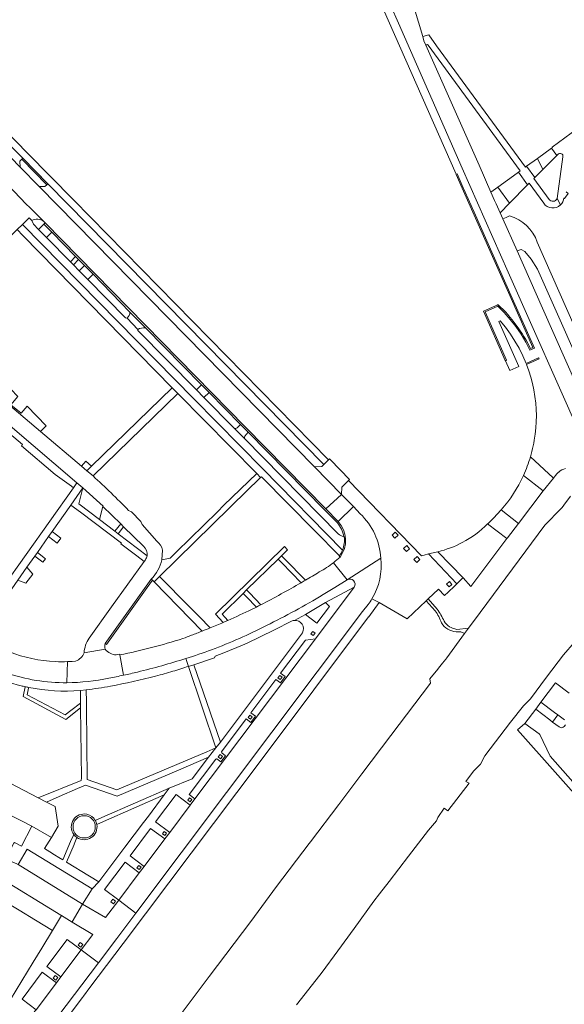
# Model space of a CAD drawing. Extents: x 152048 to 156914, y 461460 to 468786.
# Tile 91 of 256: x 154876 to 155029, y 463644 to 463920. Entities that reach past the tile are written whole.
import ezdxf

# ---------------------------------------------------------------- set-up
doc = ezdxf.new("R2010")
doc.units = 0
doc.header["$LTSCALE"] = 0.75
for name, color, linetype, lineweight in [('B-RO-VH-VERHARDING_ASFALT-GV', 251, 'CONTINUOUS', 18), ('B-RO-VH-VERHARDING_BEDRIJFSVLOERPLAAT-GV', 251, 'CONTINUOUS', 18), ('B-RO-VH-VERHARDING_BETON-GV', 251, 'CONTINUOUS', 18), ('B-RO-VH-VERHARDING_BETONSTRAATSTEEN-GV', 251, 'CONTINUOUS', 18), ('B-RO-VH-VERHARDING_FUNDERING_ZAND-GV', 251, 'CONTINUOUS', 18), ('B-RO-VH-VERHARDING_GRASBETONSTEEN-GV', 251, 'CONTINUOUS', 18), ('B-RO-VH-VERHARDING_HALFVERHARDING-GV', 251, 'CONTINUOUS', 18), ('B-RO-VH-VERHARDING_SIERBESTRATING-GV', 251, 'CONTINUOUS', 18), ('B-RO-VH-VERHARDING_STRAATBAKSTEEN-GV', 251, 'CONTINUOUS', 18), ('B-RO-VH-VERHARDING_TEGEL-GV', 251, 'CONTINUOUS', 18)]:
    doc.layers.add(name, color=color, linetype=linetype, lineweight=lineweight)

msp = doc.modelspace()

# ---------------------------------------------------------------- linework, layer by layer
at = {"layer": 'B-RO-VH-VERHARDING_ASFALT-GV'}
for points in [[(154975.597, 463934.061), (154982.065, 463919.338), (154999.972, 463878.695), (155012.909, 463849.463), (155033.505, 463802.867), (155043.032, 463781.295), (155046.26, 463785.619), (155043.069, 463792.842), (155040.093, 463799.579), (155035.568, 463809.824), (155022.522, 463839.357), (155015.367, 463855.486), (155011.391, 463864.395), (155010.609, 463866.147), (155009.485, 463868.667), (155009.059, 463869.622), (155008.043, 463871.914), (155004.704, 463879.449), (154990.496, 463911.511), (154989.76, 463913.199), (154989.238, 463914.395), (154988.887, 463915.581), (154982.325, 463937.74)], [(154832.593, 463914.446), (154836.429, 463910.541), (154871.5, 463874.834), (154874.232, 463872.088), (154877.674, 463868.524), (154877.994, 463868.2), (154878.248, 463867.942), (154882.567, 463863.68), (154882.961, 463863.291), (154939.073, 463806.07), (154961.696, 463783.031), (154966.098, 463787.085), (154958.525, 463794.848), (154881.313, 463873.515), (154875.929, 463878.966), (154870.779, 463884.25), (154865.413, 463889.725), (154843.761, 463911.815), (154837.921, 463917.714)], [(154882.567, 463863.68), (154878.248, 463867.942), (154877.994, 463868.2), (154877.674, 463868.524), (154874.232, 463872.088)], [(154853.503, 463840.378), (154854.357, 463841.209), (154875.077, 463861.39), (154876.571, 463862.844), (154878.461, 463864.686), (154879.203, 463863.924)], [(154892.52, 463849.822), (154890.882, 463851.488), (154890.041, 463852.345), (154883.315, 463859.191), (154881.092, 463861.456), (154879.702, 463862.909), (154879.203, 463863.924), (154878.461, 463864.686), (154876.571, 463862.844), (154924.71, 463813.855), (154944.038, 463794.245), (154966.401, 463771.462)], [(154965.129, 463776.022), (154938.871, 463802.755), (154936.096, 463805.58), (154927.515, 463814.262), (154925.383, 463816.42), (154908.967, 463833.076), (154908.963, 463833.365), (154905.928, 463836.502), (154905.499, 463836.612), (154894.892, 463847.407), (154892.52, 463849.822)], [(154896.389, 463792.243), (154894.659, 463793.723), (154893.155, 463795), (154881.671, 463804.752), (154862.466, 463820.91), (154859.412, 463823.476)], [(154855.654, 463820.878), (154873.11, 463806.288), (154891.894, 463790.316), (154893.568, 463788.893), (154899.24, 463783.777), (154899.156, 463783.692), (154904.155, 463778.791), (154904.959, 463778.002), (154910.518, 463772.552)], [(154936.096, 463805.58), (154938.871, 463802.755)], [(154939.938, 463804.508), (154937.801, 463806.687), (154936.821, 463805.728)], [(154938.992, 463803.424), (154939.938, 463804.508)], [(154971.383, 463781.649), (154969.443, 463783.642), (154965.191, 463779.479)], [(154914.297, 463773.93), (154910.135, 463778.613), (154909.826, 463779.423), (154907.147, 463782.139), (154906.36, 463782.581)], [(154966.851, 463775.201), (154966.752, 463775.188)], [(154915.674, 463768.681), (154915.876, 463771.392)], [(154963.868, 463767.905), (154967.661, 463763.116), (154977.152, 463769.141)], [(154911.071, 463768.667), (154910.774, 463768.253), (154901.608, 463755.508), (154895.311, 463746.693)], [(154960.943, 463758.928), (154964.272, 463760.963), (154967.661, 463763.116), (154963.868, 463767.905)], [(154899.792, 463745.184), (154912.729, 463763.276)], [(154942.229, 463755.46), (154940.899, 463754.79)], [(154893.899, 463742.568), (154899.796, 463743.599)], [(154903.873, 463742.021), (154904.98, 463736.312)], [(154889.073, 463734.2), (154889.251, 463740.13)]]:
    msp.add_lwpolyline(points, dxfattribs=at)
for points in [[(154879.203, 463863.924, -0.3156735), (154882.567, 463863.68)], [(154936.821, 463805.728, -0.2483449), (154936.096, 463805.58)], [(154938.871, 463802.755, -0.2556242), (154938.992, 463803.424)], [(154906.36, 463782.581, 0.0144149), (154896.389, 463792.243)], [(154977.152, 463769.141, 0.1850896), (154971.383, 463781.649)], [(154965.191, 463779.479, -0.3649797), (154965.683, 463769.484)], [(154966.752, 463775.188, -0.088976), (154965.129, 463776.022)], [(154966.401, 463771.462, 0.1288794), (154966.851, 463775.201)], [(154910.518, 463772.552, -0.2738483), (154911.561, 463769.847)], [(154915.876, 463771.392, 0.200433), (154914.297, 463773.93)], [(154911.561, 463769.847, -0.1136662), (154911.071, 463768.667)], [(154965.683, 463769.484, -0.0229527), (154963.868, 463767.905)], [(154912.729, 463763.276, 0.1363112), (154915.674, 463768.681)], [(154963.868, 463767.905, -0.0454985), (154959.883, 463765.3)], [(154959.883, 463765.3, -0.0043255), (154955.969, 463762.961)], [(154954.774, 463762.264, -0.0124318), (154943.493, 463756.106)], [(154955.969, 463762.961, -0.0009886), (154954.774, 463762.264)], [(154945.038, 463750.246, 0.0197316), (154960.943, 463758.928)], [(154943.493, 463756.106, -0.0018958), (154942.229, 463755.46)], [(154940.899, 463754.79, -0.0088549), (154934.248, 463751.715)], [(154932.945, 463751.145, -0.0046933), (154929.259, 463749.592)], [(154929.668, 463743.446, 0.0263154), (154945.038, 463750.246)], [(154934.248, 463751.715, -0.0015702), (154932.945, 463751.145)], [(154923.986, 463747.514, -0.0028614), (154921.608, 463746.631)], [(154927.058, 463748.704, -0.0038352), (154923.986, 463747.514)], [(154929.259, 463749.592, -0.0028174), (154927.058, 463748.704)], [(154895.311, 463746.693, 0.1435416), (154893.899, 463742.568)], [(154899.796, 463743.599, -0.152682), (154899.792, 463745.184)], [(154921.608, 463746.631, -0.0275183), (154903.873, 463742.021)], [(154885.821, 463740.133, -0.0828371), (154872.932, 463742.867)], [(154922.466, 463741, 0.0097291), (154929.668, 463743.446)], [(154889.251, 463740.13, -0.0212828), (154885.821, 463740.133)], [(154908.864, 463737.213, 0.0181445), (154922.466, 463741)], [(154872.022, 463736.991, 0.0852071), (154889.073, 463734.2)], [(154904.98, 463736.312, 0.0079139), (154908.864, 463737.213)]]:
    msp.add_lwpolyline(points, format="xyb", dxfattribs=at)
at = {"layer": 'B-RO-VH-VERHARDING_BEDRIJFSVLOERPLAAT-GV'}
for points in [[(155026.502, 463882.164), (155024.977, 463884.239), (155021.046, 463881.379), (155022.6, 463878.25)], [(155018.043, 463879.195), (155020.381, 463876.025), (155022.6, 463878.25), (155021.046, 463881.379)], [(155015.73, 463877.498), (155015.408, 463877.264), (155009.948, 463873.301), (155013.217, 463868.795), (155018.316, 463873.975)]]:
    msp.add_lwpolyline(points, close=True, dxfattribs=at)
at = {"layer": 'B-RO-VH-VERHARDING_BETON-GV'}
for points in [[(155010.049, 463840.327), (155010.032, 463840.343), (155009.789, 463840.234), (155008.477, 463839.648), (155005.924, 463838.507), (155012.021, 463824.7), (155012.075, 463824.577), (155012.384, 463824.713), (155006.381, 463838.361), (155009.96, 463839.949), (155011.756, 463838.118), (155013.442, 463836.186), (155015.013, 463834.159), (155016.464, 463832.044), (155017.789, 463829.849), (155018.984, 463827.58), (155020.226, 463828.139), (155014.015, 463842.157), (155003.337, 463866.258), (155000, 463873.788), (154998.548, 463877.065), (154998.314, 463876.934), (154998.267, 463876.907), (155000, 463872.998), (155013.731, 463842.026), (155019.798, 463828.34), (155019.138, 463828.005)], [(155017.147, 463792.373), (155022.692, 463788.032), (155025.561, 463791.639), (155025.497, 463791.698), (155019.099, 463797.622)]]:
    msp.add_lwpolyline(points, dxfattribs=at)
for points in [[(155019.138, 463828.005, 0.0903384), (155010.049, 463840.327)], [(155019.099, 463797.622, -0.0362187), (155017.147, 463792.373)]]:
    msp.add_lwpolyline(points, format="xyb", dxfattribs=at)
for points in [[(155012.513, 463774.699), (155012.68, 463774.917), (155015.766, 463778.941), (155010.925, 463782.751), (155008.76, 463780.436), (155007.138, 463778.847), (155007.103, 463778.813)], [(155000.204, 463763.613), (154993.137, 463770.974), (154990.533, 463770.359), (154998.466, 463761.965), (155000, 463763.42)]]:
    msp.add_lwpolyline(points, close=True, dxfattribs=at)
at = {"layer": 'B-RO-VH-VERHARDING_BETONSTRAATSTEEN-GV'}
for points in [[(155024.344, 463869.892), (155020.071, 463875.714), (155020.381, 463876.025), (155018.043, 463879.195), (155017.687, 463878.936), (154992.8, 463913.04), (154990.595, 463916.062), (154988.887, 463915.581), (154989.238, 463914.395), (154989.76, 463913.199), (154989.892, 463913.257)], [(154990.453, 463913.156), (155016.21, 463877.861), (155015.73, 463877.498), (155018.316, 463873.975), (155018.752, 463874.4), (155022.832, 463868.809)], [(155034.133, 463891.109), (155025.235, 463884.551), (155025.294, 463884.47), (155024.977, 463884.239), (155026.502, 463882.164), (155026.827, 463882.49)], [(155028.237, 463881.831), (155026.627, 463870.142), (155027.528, 463868.328)], [(155028.512, 463870.276), (155028.645, 463870.164), (155029.656, 463871.521), (155029.149, 463872.043)], [(155027.528, 463868.328), (155026.627, 463870.142), (155026.623, 463870.114)], [(154911.103, 463833.851), (154906.761, 463838.274)], [(154905.928, 463836.502), (154908.963, 463833.365)], [(154859.412, 463823.476), (154862.466, 463820.91), (154881.671, 463804.752), (154883.231, 463806.276), (154877.882, 463811.812), (154876.194, 463809.885), (154873.373, 463812.223), (154875.285, 463814.533), (154869.269, 463820.772), (154866.701, 463817.734), (154864.215, 463819.788), (154867.029, 463823.095), (154859.978, 463830.406), (154860.35, 463830.783), (154858.181, 463833.025), (154854.595, 463829.008), (154853.872, 463829.655)], [(154977.152, 463769.141), (154967.661, 463763.116)], [(154969.7, 463761.053), (154969.689, 463761.039), (154958.799, 463746.55), (154924.994, 463701.622), (154923.684, 463699.877)], [(154923.684, 463699.877), (154917.909, 463692.19), (154916.545, 463690.353), (154910.735, 463682.653), (154909.367, 463680.816), (154903.592, 463673.148), (154908.397, 463669.534), (154972.041, 463754.159), (154973.614, 463756.178)], [(154930.849, 463712.758), (154923.388, 463702.813), (154924.994, 463701.622), (154958.799, 463746.55), (154956.016, 463746.194), (154949.022, 463736.891), (154950.309, 463735.955), (154948.989, 463734.199), (154947.724, 463735.145), (154940.675, 463725.78), (154941.954, 463724.818), (154940.623, 463723.076), (154939.35, 463724.043), (154932.44, 463714.85)], [(154899.796, 463743.599), (154893.899, 463742.568)], [(154904.98, 463736.312), (154903.873, 463742.021), (154903.835, 463742.217), (154902.914, 463742.037)], [(154891.507, 463740.288), (154890.545, 463740.205), (154889.251, 463740.13), (154889.073, 463734.2)], [(155029.947, 463731.262), (155026.114, 463734.169), (155022.057, 463728.777), (155025.842, 463725.884), (155026.825, 463725.182), (155028.626, 463723.821)], [(155027.133, 463721.798), (155025.303, 463723.168), (155024.511, 463723.788), (155020.595, 463726.738), (155017.569, 463722.785), (155021.53, 463719.825), (155021.788, 463719.649), (155024.609, 463713.61), (155037.323, 463699.203)], [(155028.908, 463722.368), (155028.594, 463721.945)], [(154932.486, 463714.55), (154933.557, 463713.721), (154932.251, 463711.992), (154931.171, 463712.829)], [(154868.696, 463680.333), (154887.356, 463668.944), (154887.551, 463668.827), (154890.552, 463667.019), (154890.582, 463667.071), (154893.47, 463672.084), (154875.357, 463683.167)], [(154854.863, 463598.335), (154886.558, 463640.496), (154897.899, 463655.575), (154893.083, 463659.195), (154887.339, 463651.611), (154886.108, 463649.957), (154880.425, 463642.417), (154880.185, 463642.101), (154875.313, 463635.682)]]:
    msp.add_lwpolyline(points, dxfattribs=at)
for points in [[(154989.892, 463913.257, -0.4150359), (154990.453, 463913.156)], [(155026.827, 463882.49, -0.7818576), (155028.237, 463881.831)], [(155022.832, 463868.809, 0.4527455), (155027.528, 463868.328)], [(155026.623, 463870.114, -0.5756571), (155024.344, 463869.892)], [(155027.528, 463868.328, 0.1795069), (155028.512, 463870.276)], [(154906.761, 463838.274, -0.1969392), (154905.928, 463836.502)], [(154908.963, 463833.365, -0.164492), (154911.103, 463833.851)], [(154974.651, 463757.747, 0.1599937), (154977.152, 463769.141)], [(154967.661, 463763.116, -0.7766963), (154969.7, 463761.053)], [(154973.614, 463756.178, 0.024629), (154974.651, 463757.747)], [(154893.899, 463742.568, -0.2097629), (154891.507, 463740.288)], [(154902.914, 463742.037, -0.2154397), (154899.796, 463743.599)], [(154900.869, 463735.495, 0.0085158), (154904.98, 463736.312)], [(154889.073, 463734.2, 0.0482324), (154900.869, 463735.495)], [(155028.594, 463721.945, -0.3949995), (155027.133, 463721.798)], [(154932.44, 463714.85, 0.4138297), (154932.486, 463714.55)], [(154931.171, 463712.829, 0.3444108), (154930.849, 463712.758)]]:
    msp.add_lwpolyline(points, format="xyb", dxfattribs=at)
for points in [[(155013.217, 463868.795), (155009.948, 463873.301), (155008.043, 463871.914), (155009.059, 463869.622), (155009.485, 463868.667), (155010.609, 463866.147)], [(154926.827, 463817.847), (154925.383, 463816.42), (154927.515, 463814.262), (154928.929, 463815.7)], [(154968.373, 463791.275), (154963.056, 463796.772), (154962.753, 463797.085), (154962.467, 463796.805), (154961.109, 463795.474), (154960.553, 463794.928), (154958.525, 463794.848), (154966.098, 463787.085), (154966.222, 463789.141), (154968.062, 463790.967)], [(154898.18, 463780.001), (154899.156, 463783.692), (154899.24, 463783.777), (154893.568, 463788.893), (154892.44, 463784.393)], [(154961.696, 463783.031), (154965.191, 463779.479), (154969.443, 463783.642), (154966.098, 463787.085)], [(154912.729, 463763.276), (154899.792, 463745.184), (154900.158, 463744.923), (154911.579, 463760.894), (154913.095, 463763.014)], [(155026.825, 463725.182), (155025.842, 463725.884), (155022.057, 463728.777), (155020.595, 463726.738), (155024.511, 463723.788), (155025.303, 463723.168)], [(154884.733, 463690.803), (154886.652, 463693.94), (154885.81, 463699.474), (154883.366, 463700.699), (154881.005, 463701.912), (154847.505, 463719.422), (154841.452, 463722.647), (154837.775, 463715.523), (154840.541, 463714.082), (154843.306, 463712.64), (154846.071, 463711.198), (154848.837, 463709.757), (154851.602, 463708.315), (154854.368, 463706.874), (154857.133, 463705.432), (154859.899, 463703.991), (154862.664, 463702.549), (154865.429, 463701.108), (154868.195, 463699.666), (154870.96, 463698.224), (154873.726, 463696.783), (154876.491, 463695.341), (154879.257, 463693.9)], [(154917.909, 463692.19), (154923.684, 463699.877), (154919.695, 463702.83), (154913.944, 463695.152)], [(154916.545, 463690.353), (154912.548, 463693.312), (154906.774, 463685.637), (154910.735, 463682.653)], [(154875.357, 463683.167), (154893.47, 463672.084), (154896.113, 463676.304), (154896.107, 463676.314), (154896.104, 463676.319), (154877.927, 463687.438)], [(154909.367, 463680.816), (154905.397, 463683.82), (154899.609, 463676.138), (154903.592, 463673.148)], [(154887.339, 463651.611), (154893.083, 463659.195), (154889.108, 463662.159), (154883.393, 463654.589)], [(154880.425, 463642.417), (154886.108, 463649.957), (154882.142, 463652.922), (154876.474, 463645.412)]]:
    msp.add_lwpolyline(points, close=True, dxfattribs=at)
at = {"layer": 'B-RO-VH-VERHARDING_FUNDERING_ZAND-GV'}
for points in [[(154990.439, 463757.718), (154989.892, 463757.204), (154992.388, 463754.41)], [(154992.975, 463754.878), (154990.439, 463757.718)], [(154998.277, 463748.523), (154999.624, 463748.469), (155000.619, 463747.983), (155001.741, 463749.503), (154998.459, 463749.194)]]:
    msp.add_lwpolyline(points, dxfattribs=at)
for points in [[(154992.388, 463754.41, -0.0675429), (154994.158, 463751.009)], [(154994.899, 463751.492, 0.0356701), (154992.975, 463754.878)], [(154994.158, 463751.009, 0.239939), (154998.277, 463748.523)], [(154998.459, 463749.194, -0.2287232), (154994.899, 463751.492)]]:
    msp.add_lwpolyline(points, format="xyb", dxfattribs=at)
at = {"layer": 'B-RO-VH-VERHARDING_GRASBETONSTEEN-GV'}
for points in [[(155013.233, 463865.248), (155012.299, 463864.815), (155011.391, 463864.395)], [(155011.391, 463864.395), (155015.367, 463855.486), (155016.463, 463855.822), (155017.502, 463855.258), (155019.284, 463853.149), (155021.111, 463850.321), (155037.812, 463812.567), (155040.018, 463814.966), (155021.034, 463857.891)]]:
    msp.add_lwpolyline(points, dxfattribs=at)
msp.add_lwpolyline([(155021.034, 463857.891, 0.243835), (155013.233, 463865.248)], format="xyb", dxfattribs=at)
at = {"layer": 'B-RO-VH-VERHARDING_HALFVERHARDING-GV'}
for points in [[(155030.381, 463786.558), (155028.478, 463784.062), (155027.981, 463783.41), (155027.772, 463783.136), (155027.732, 463783.096), (155023.15, 463778.479), (155005.014, 463753.932), (155001.741, 463749.503), (155000.619, 463747.983), (154995.624, 463741.223), (154995.331, 463740.827), (154994.42, 463739.669), (154993.321, 463738.272), (154993.126, 463738.023), (154993.109, 463738.003), (154990.884, 463735.272), (154991.05, 463734.118), (154979.95, 463719.381), (154971.838, 463708.665), (154965.371, 463700.014), (154957.435, 463689.565), (154957.041, 463689.046), (154947.913, 463676.989), (154940.633, 463667.159), (154928.96, 463651.733), (154918.836, 463638.292)], [(154953.472, 463643.747), (154958.008, 463649.539), (154960.652, 463652.986), (154965.109, 463658.964), (154969.631, 463665.183), (154975.137, 463672.87), (154976.76, 463674.959), (154979.435, 463678.401), (154984.905, 463685.484), (154990.532, 463692.85), (154992.736, 463695.438), (154993.141, 463696.415), (154994.942, 463699.027), (154995.974, 463698.234), (155001.921, 463705.987), (155000.947, 463706.481), (155003.152, 463709.354), (155005.14, 463711.39), (155006.353, 463713.645), (155013.557, 463723.113), (155017.143, 463727.68), (155019.169, 463729.727), (155023.593, 463735.744), (155028.35, 463742.017), (155031.47, 463745.626)]]:
    msp.add_lwpolyline(points, dxfattribs=at)
at = {"layer": 'B-RO-VH-VERHARDING_SIERBESTRATING-GV'}
msp.add_lwpolyline([(154896.343, 463663.53), (154893.083, 463659.195), (154897.899, 463655.575), (154903.025, 463662.391), (154908.397, 463669.534), (154903.592, 463673.148), (154899.9, 463668.303), (154893.47, 463672.084), (154890.582, 463667.071), (154890.552, 463667.019)], close=True, dxfattribs=at)
at = {"layer": 'B-RO-VH-VERHARDING_STRAATBAKSTEEN-GV'}
for points in [[(154876.706, 463881.435), (154873.182, 463885.029), (154872.889, 463884.742), (154872.349, 463884.214), (154870.779, 463884.25), (154875.929, 463878.966), (154875.889, 463880.605), (154876.418, 463881.143)], [(154876.418, 463881.143), (154875.889, 463880.605), (154875.929, 463878.966), (154881.313, 463873.515), (154882.867, 463873.479), (154883.417, 463873.988)], [(154876.706, 463881.435), (154876.418, 463881.143), (154883.417, 463873.988), (154883.717, 463874.267)], [(154961.109, 463795.474), (154883.717, 463874.267), (154883.417, 463873.988), (154882.867, 463873.479), (154881.313, 463873.515), (154958.525, 463794.848), (154960.553, 463794.928)], [(154884.815, 463860.686), (154882.604, 463862.941), (154881.092, 463861.456), (154883.315, 463859.191)], [(154893.997, 463851.323), (154892.52, 463849.822), (154894.892, 463847.407), (154896.408, 463848.866)], [(154883.022, 463768.979), (154880.767, 463770.802), (154880.028, 463769.753), (154882.283, 463768.087)]]:
    msp.add_lwpolyline(points, close=True, dxfattribs=at)
for points in [[(154965.191, 463779.479), (154961.696, 463783.031), (154939.073, 463806.07), (154882.961, 463863.291), (154882.604, 463862.941), (154884.815, 463860.686), (154891.51, 463853.859), (154892.351, 463853.002), (154893.997, 463851.323), (154896.408, 463848.866), (154906.761, 463838.274), (154911.103, 463833.851)], [(154911.103, 463833.851), (154926.827, 463817.847), (154928.929, 463815.7), (154937.801, 463806.687), (154939.938, 463804.508), (154961.375, 463782.716), (154964.866, 463779.168)], [(154966.752, 463775.188), (154966.851, 463775.201)], [(154965.495, 463769.817), (154965.405, 463769.696), (154965.683, 463769.484)]]:
    msp.add_lwpolyline(points, dxfattribs=at)
for points in [[(154964.866, 463779.168, -0.1537681), (154966.752, 463775.188)], [(154965.683, 463769.484, 0.3649797), (154965.191, 463779.479)], [(154966.851, 463775.201, -0.1288794), (154966.401, 463771.462)], [(154966.401, 463771.462, -0.0631502), (154965.495, 463769.817)]]:
    msp.add_lwpolyline(points, format="xyb", dxfattribs=at)
at = {"layer": 'B-RO-VH-VERHARDING_TEGEL-GV'}
for points in [[(155033.505, 463802.867), (155012.909, 463849.463), (154999.972, 463878.695), (154982.065, 463919.338), (154975.597, 463934.061)], [(154974.637, 463930.692), (154998.314, 463876.934), (154998.548, 463877.065), (155000, 463873.788), (155003.337, 463866.258), (155014.015, 463842.157), (155020.226, 463828.139), (155018.984, 463827.58), (155017.789, 463829.849), (155016.464, 463832.044), (155015.013, 463834.159), (155013.442, 463836.186), (155011.756, 463838.118), (155009.96, 463839.949), (155006.381, 463838.361), (155012.384, 463824.713), (155012.075, 463824.577), (155013.301, 463821.822), (155015.889, 463822.996), (155010.267, 463835.591), (155010.572, 463835.779), (155012.077, 463833.977), (155013.476, 463832.092), (155014.765, 463830.13), (155015.939, 463828.097), (155016.995, 463826), (155017.928, 463823.846), (155021.417, 463825.44), (155021.561, 463825.121), (155018.04, 463823.552), (155018.671, 463821.798), (155019.221, 463820.016), (155019.69, 463818.212), (155020.076, 463816.388), (155020.38, 463814.549), (155020.599, 463812.698), (155020.72, 463810.96), (155020.766, 463809.217), (155020.735, 463807.475), (155020.628, 463805.736), (155020.446, 463804.002), (155020.188, 463802.279), (155020.038, 463801.496), (155019.875, 463800.715), (155019.7, 463799.937), (155019.512, 463799.162), (155019.312, 463798.39), (155019.099, 463797.622), (155025.497, 463791.698), (155025.561, 463791.639), (155026.163, 463792.396), (155026.558, 463792.893), (155026.634, 463792.974), (155026.712, 463793.053), (155026.791, 463793.131), (155026.872, 463793.207), (155026.955, 463793.28), (155027.039, 463793.352), (155027.492, 463793.687), (155027.962, 463793.95), (155028.455, 463794.153), (155028.96, 463794.302)], [(154966.401, 463771.462), (154944.038, 463794.245), (154924.71, 463813.855), (154876.571, 463862.844), (154875.077, 463861.39), (154876.664, 463859.773), (154918.636, 463817.006), (154920.181, 463815.44), (154942.32, 463792.978), (154943.423, 463791.818), (154943.637, 463792.029), (154958.506, 463776.954), (154958.524, 463776.936), (154965.495, 463769.817)], [(154853.409, 463820.521), (154853.756, 463820.235), (154858.446, 463816.352), (154863.795, 463811.833), (154871.262, 463805.634), (154872.973, 463804.163), (154876.592, 463801.081), (154876.316, 463800.699), (154885.76, 463792.617), (154890.319, 463789.389), (154890.931, 463788.956), (154891.894, 463790.316), (154873.11, 463806.288), (154855.654, 463820.878)], [(154912.729, 463763.276), (154913.095, 463763.014), (154913.545, 463762.553), (154915.067, 463764.049), (154939.731, 463788.298), (154942.916, 463791.335), (154943.423, 463791.818), (154942.32, 463792.978), (154933.06, 463784.005)], [(155010.925, 463782.751), (155015.766, 463778.941), (155022.692, 463788.032), (155017.147, 463792.373)], [(154873.58, 463760.601), (154875.274, 463763.004), (154877.865, 463766.682), (154880.028, 463769.753), (154880.767, 463770.802), (154883.888, 463775.232), (154884.909, 463776.681), (154890.132, 463784.095), (154893.568, 463788.893), (154891.894, 463790.316), (154890.931, 463788.956), (154871.027, 463760.836)], [(154911.561, 463769.847), (154903.408, 463776.034), (154902.515, 463776.711), (154898.18, 463780.001), (154892.44, 463784.393), (154893.568, 463788.893), (154890.132, 463784.095), (154892.836, 463782.064), (154904.343, 463773.419), (154904.201, 463773.231), (154908.658, 463769.856), (154910.774, 463768.253), (154911.071, 463768.667)], [(154996.034, 463759.653), (154997.782, 463761.315), (154998.466, 463761.965), (154990.533, 463770.359), (154989.253, 463770.021), (154988.516, 463769.826), (154968.062, 463790.967), (154966.222, 463789.141), (154966.098, 463787.085), (154969.443, 463783.642), (154971.383, 463781.649)], [(154933.06, 463784.005), (154931.275, 463782.177), (154919.831, 463770.945), (154918.02, 463769.167), (154915.674, 463768.681)], [(154993.137, 463770.974), (155000.204, 463763.613), (155002.388, 463761.246), (155012.513, 463774.699), (155007.103, 463778.813)], [(154939.447, 463760.268), (154948.332, 463768.866), (154949.261, 463769.803), (154950.99, 463771.523), (154950.08, 463772.426), (154930.777, 463753.422), (154932.945, 463751.145)], [(154955.969, 463762.961), (154950.17, 463768.876), (154949.261, 463769.803), (154948.332, 463768.866), (154949.343, 463767.83), (154954.774, 463762.264)], [(154929.259, 463749.592), (154928.094, 463750.78), (154927.347, 463751.54), (154923.434, 463755.526), (154915.067, 463764.049), (154913.545, 463762.553), (154927.058, 463748.704)], [(154932.44, 463714.85), (154939.35, 463724.043), (154940.623, 463723.076), (154941.954, 463724.818), (154940.675, 463725.78), (154947.724, 463735.145), (154948.989, 463734.199), (154950.309, 463735.955), (154949.022, 463736.891), (154956.016, 463746.194), (154958.799, 463746.55), (154969.689, 463761.039), (154961.568, 463756.683), (154962.743, 463755.63), (154959.155, 463750.892), (154956.019, 463753.403), (154952.876, 463751.709)], [(154952.876, 463751.709), (154956.019, 463753.403), (154961.568, 463756.683), (154969.689, 463761.039), (154969.7, 463761.053)], [(154967.661, 463763.116), (154964.272, 463760.963), (154960.943, 463758.928)], [(154934.248, 463751.715), (154933.472, 463752.523), (154932.608, 463753.423), (154938.539, 463759.3), (154939.447, 463760.268)], [(154943.493, 463756.106), (154940.373, 463759.316), (154939.447, 463760.268), (154938.539, 463759.3)], [(154938.539, 463759.3), (154939.474, 463758.327), (154942.229, 463755.46)], [(154974.651, 463757.747), (154976.638, 463756.683), (154984.538, 463752.167), (154989.892, 463757.204), (154990.439, 463757.718), (154993.332, 463760.44), (154994.989, 463758.709), (154996.034, 463759.653)], [(154973.614, 463756.178), (154972.041, 463754.159), (154908.397, 463669.534), (154903.025, 463662.391), (154897.899, 463655.575), (154886.558, 463640.496), (154854.863, 463598.335), (154836.37, 463573.735), (154847.607, 463565.276), (154849.783, 463566.533), (154839.564, 463574.186), (154839.983, 463574.743), (154840.341, 463575.22), (154856.687, 463596.96), (154893.456, 463645.863), (154893.7, 463646.187)], [(154893.7, 463646.187), (154895.527, 463648.615), (154904.856, 463661.013), (154942.978, 463711.674), (154973.693, 463752.658), (154973.762, 463752.75), (154976.638, 463756.683), (154974.651, 463757.747)], [(154922.466, 463741), (154923.198, 463738.806), (154924.7, 463739.233), (154930.491, 463741.188), (154930.68, 463741.672), (154933.119, 463742.608), (154938.326, 463744.768), (154939.606, 463745.32), (154947.126, 463748.93), (154952.281, 463751.583)], [(154955.164, 463748.24), (154932.116, 463717.538), (154930.838, 463715.907), (154928.794, 463713.284), (154924.167, 463707.205), (154917.746, 463704.584), (154916.377, 463702.756), (154911.912, 463696.793), (154910.554, 463695.011), (154905.274, 463687.999), (154903.911, 463686.181), (154898.008, 463678.34), (154896.107, 463676.314), (154896.113, 463676.304), (154893.47, 463672.084), (154899.9, 463668.303), (154903.592, 463673.148)], [(154923.198, 463738.806), (154922.466, 463741)], [(154877.371, 463733.071), (154876.773, 463730.355), (154888.719, 463723.86), (154892.915, 463727.167), (154892.901, 463728.446), (154890.19, 463726.394), (154888.62, 463725.206), (154877.945, 463730.835), (154878.318, 463732.639)], [(154878.318, 463732.639), (154878.369, 463732.884)], [(154892.862, 463732.012), (154894.482, 463732.173)], [(155037.323, 463699.203), (155024.609, 463713.61), (155021.788, 463719.649), (155021.53, 463719.825), (155017.569, 463722.785), (155015.44, 463720.939), (155037.372, 463696.349)], [(154931.171, 463712.829), (154932.251, 463711.992), (154933.557, 463713.721), (154932.486, 463714.55)], [(154903.592, 463673.148), (154899.609, 463676.138), (154905.397, 463683.82), (154909.367, 463680.816), (154910.735, 463682.653), (154906.774, 463685.637), (154912.548, 463693.312), (154916.545, 463690.353), (154917.909, 463692.19), (154913.944, 463695.152), (154919.695, 463702.83), (154923.684, 463699.877), (154924.994, 463701.622), (154923.388, 463702.813), (154930.849, 463712.758)], [(154897.458, 463694.424), (154899.319, 463695.243), (154916.377, 463702.756), (154917.746, 463704.584), (154898.87, 463696.372)], [(154898.87, 463696.372), (154897.027, 463695.571)], [(154890.974, 463691.617), (154890.118, 463689.59), (154887.959, 463684.472), (154886.789, 463685.189), (154885.573, 463685.938), (154884.301, 463686.714), (154882.793, 463687.632), (154884.733, 463690.803), (154879.257, 463693.9), (154876.348, 463688.319), (154874.316, 463689.378), (154874.264, 463689.282), (154874.205, 463689.174)], [(154874.205, 463689.174), (154871.88, 463684.804), (154872.207, 463684.597), (154874.998, 463683.374), (154875.357, 463683.167), (154877.927, 463687.438), (154896.104, 463676.319), (154896.107, 463676.314), (154898.008, 463678.34), (154892.79, 463681.505), (154891.583, 463682.252), (154888.972, 463683.851), (154891.082, 463688.838), (154891.097, 463688.874), (154891.886, 463690.738)]]:
    msp.add_lwpolyline(points, dxfattribs=at)
for points in [[(154873.182, 463885.029), (154876.706, 463881.435), (154883.717, 463874.267), (154961.109, 463795.474), (154962.467, 463796.805), (154890.867, 463869.767), (154877.936, 463882.948), (154874.886, 463886.058), (154843.405, 463918.148), (154842.635, 463916.158), (154846.159, 463912.596), (154866.25, 463892.108)], [(154891.51, 463853.859), (154890.041, 463852.345), (154890.882, 463851.488), (154892.351, 463853.002)], [(154896.389, 463792.243), (154920.181, 463815.44), (154918.636, 463817.006), (154895.98, 463795.006), (154894.659, 463793.723)], [(154894.659, 463793.723), (154895.98, 463795.006), (154894.37, 463796.394), (154893.155, 463795)], [(154904.959, 463778.002), (154904.155, 463778.791), (154902.515, 463776.711), (154903.408, 463776.034)], [(154883.888, 463775.232), (154886.311, 463773.363), (154887.373, 463774.78), (154884.909, 463776.681)], [(154981.973, 463775.618), (154981.105, 463774.79), (154980.277, 463775.658), (154981.145, 463776.486)], [(154985.221, 463771.837), (154984.353, 463771.009), (154983.525, 463771.877), (154984.393, 463772.705)], [(154988.121, 463768.8), (154987.253, 463767.971), (154986.424, 463768.839), (154987.292, 463769.668)], [(154877.865, 463766.682), (154875.274, 463763.004), (154877.532, 463762.151), (154879.512, 463764.692)], [(154997.07, 463761.808), (154996.282, 463761.084), (154995.6, 463761.85), (154996.381, 463762.581)], [(154958.2, 463747.426), (154957.53, 463747.945), (154958.049, 463748.615), (154958.719, 463748.096)], [(154930.838, 463715.907), (154932.116, 463717.538), (154926.435, 463734.094), (154924.7, 463739.233), (154923.198, 463738.806)], [(154948.934, 463735.089), (154948.275, 463735.605), (154948.791, 463736.264), (154949.45, 463735.748)], [(154892.081, 463704.489), (154894.238, 463705.427), (154903.142, 463702.333), (154920.412, 463709.706), (154928.794, 463713.284), (154930.838, 463715.907), (154928.301, 463714.821), (154903.082, 463704.1), (154894.735, 463707.004), (154894.532, 463727.248), (154894.517, 463728.747), (154894.482, 463732.173), (154892.862, 463732.012), (154892.901, 463728.446), (154892.915, 463727.167), (154893.127, 463707.469), (154893.072, 463706.734), (154881.005, 463701.912), (154883.366, 463700.699), (154886.932, 463702.25)], [(154940.57, 463723.966), (154939.903, 463724.475), (154940.412, 463725.142), (154941.079, 463724.633)], [(154932.194, 463712.863), (154931.529, 463713.364), (154932.03, 463714.029), (154932.695, 463713.528)], [(154923.63, 463700.753), (154922.969, 463701.264), (154923.48, 463701.925), (154924.141, 463701.414)], [(154885.031, 463664.686), (154887.551, 463668.827), (154887.356, 463668.944), (154868.696, 463680.333), (154857.299, 463685.808), (154856.396, 463684.389), (154853.917, 463680.245), (154826.749, 463696.817), (154825.06, 463694.303), (154829.847, 463691.401), (154828.944, 463689.896), (154854.025, 463674.624), (154854.939, 463676.123), (154857.971, 463681.097), (154862.372, 463678.415), (154866.236, 463676.122), (154871.02, 463673.211), (154875.634, 463670.404), (154880.255, 463667.592)], [(154917.025, 463691.944), (154916.52, 463691.282), (154915.858, 463691.787), (154916.363, 463692.449)], [(154909.859, 463682.401), (154909.342, 463681.75), (154908.691, 463682.267), (154909.208, 463682.918)], [(154902.108, 463672.143), (154901.35, 463672.695), (154901.902, 463673.453), (154902.66, 463672.901)], [(154887.551, 463668.827), (154885.031, 463664.686), (154881.996, 463659.698), (154879.626, 463655.804), (154873.215, 463645.26), (154873.428, 463645.128), (154873.262, 463644.859), (154870.585, 463640.326), (154869.834, 463639.049), (154871.474, 463638.046), (154874.824, 463636.052), (154875.313, 463635.682), (154880.185, 463642.101), (154880.425, 463642.417), (154876.474, 463645.412), (154882.142, 463652.922), (154886.108, 463649.957), (154887.339, 463651.611), (154883.393, 463654.589), (154889.108, 463662.159), (154893.083, 463659.195), (154896.343, 463663.53), (154890.552, 463667.019)], [(154892.958, 463659.98), (154892.204, 463660.543), (154892.767, 463661.297), (154893.521, 463660.734)], [(154886.537, 463651.492), (154885.98, 463650.743), (154885.231, 463651.3), (154885.788, 463652.049)]]:
    msp.add_lwpolyline(points, close=True, dxfattribs=at)
for points in [[(155017.147, 463792.373, -0.0737363), (155010.925, 463782.751)], [(154971.383, 463781.649, -0.1850896), (154977.152, 463769.141)], [(155007.103, 463778.813, -0.07502), (155000, 463773.572)], [(155000, 463773.572, -0.0624107), (154993.137, 463770.974)], [(154911.071, 463768.667, 0.1136662), (154911.561, 463769.847)], [(154965.495, 463769.817, 0.0631502), (154966.401, 463771.462)], [(154977.152, 463769.141, -0.1599937), (154974.651, 463757.747)], [(154915.674, 463768.681, -0.1363112), (154912.729, 463763.276)], [(154954.774, 463762.264, 0.0009886), (154955.969, 463762.961)], [(154969.7, 463761.053, 0.7766963), (154967.661, 463763.116)], [(154960.943, 463758.928, -0.0197316), (154945.038, 463750.246)], [(154942.229, 463755.46, 0.0018958), (154943.493, 463756.106)], [(154974.651, 463757.747, -0.024629), (154973.614, 463756.178)], [(154945.038, 463750.246, -0.0263154), (154929.668, 463743.446)], [(154932.945, 463751.145, 0.0015702), (154934.248, 463751.715)], [(154952.281, 463751.583, -0.0623402), (154952.876, 463751.709)], [(154952.876, 463751.709, -0.5914707), (154955.164, 463748.24)], [(154927.058, 463748.704, 0.0028174), (154929.259, 463749.592)], [(154929.668, 463743.446, -0.0097291), (154922.466, 463741)], [(154858.36, 463740.513, 0.0672268), (154876.246, 463733.329)], [(154922.466, 463741, -0.0181445), (154908.864, 463737.213)], [(154918.819, 463737.419, 0.007987), (154923.198, 463738.806)], [(154889.073, 463734.2, -0.0852071), (154872.022, 463736.991)], [(154904.98, 463736.312, -0.0085158), (154900.869, 463735.495)], [(154901.276, 463733.247, 0.0200328), (154913.963, 463736.057)], [(154908.864, 463737.213, -0.0079139), (154904.98, 463736.312)], [(154913.963, 463736.057, 0.0086609), (154918.819, 463737.419)], [(154876.246, 463733.329, 0.0107147), (154877.371, 463733.071)], [(154900.869, 463735.495, -0.0482324), (154889.073, 463734.2)], [(154894.482, 463732.173, 0.0106116), (154901.276, 463733.247)], [(154877.371, 463733.071, 0.0090749), (154878.369, 463732.884)], [(154878.369, 463732.884, -0.0090749), (154877.371, 463733.071)], [(154878.369, 463732.884, 0.0694148), (154892.862, 463732.012)], [(154932.486, 463714.55, -0.4138297), (154932.44, 463714.85)], [(154930.849, 463712.758, -0.3444108), (154931.171, 463712.829)], [(154894.655, 463697.283, 0.6867403), (154890.974, 463691.617)], [(154897.027, 463695.571, 0.2115717), (154894.655, 463697.283)], [(154897.023, 463693.742, 1), (154890.785, 463693.742)], [(154890.785, 463693.742, -1), (154897.023, 463693.742)], [(154891.886, 463690.738, 0.6668882), (154897.458, 463694.424)], [(154897.458, 463694.424, 0.0862546), (154897.027, 463695.571)], [(154897.027, 463695.571, -0.0862546), (154897.458, 463694.424)], [(154890.785, 463693.742, 1), (154897.023, 463693.742)], [(154897.023, 463693.742, -1), (154890.785, 463693.742)], [(154890.974, 463691.617, 0.0887779), (154891.886, 463690.738)], [(154891.886, 463690.738, -0.0887779), (154890.974, 463691.617)]]:
    msp.add_lwpolyline(points, format="xyb", dxfattribs=at)

doc.saveas('drawing.dxf')
